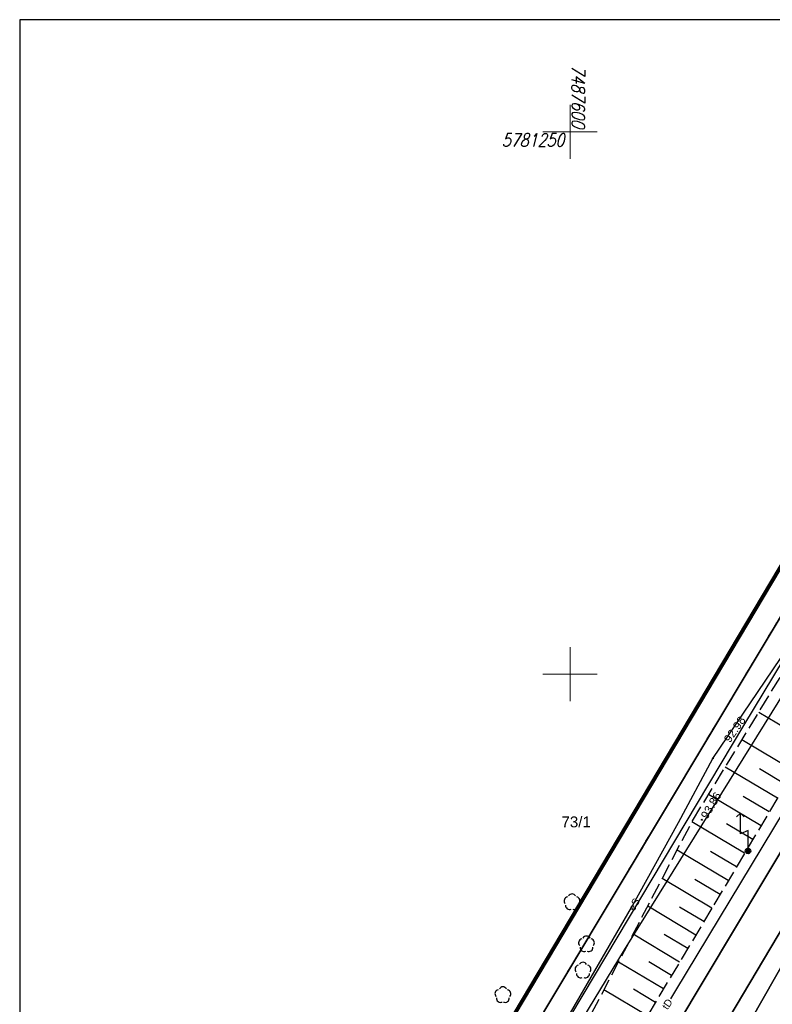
# Model space of a CAD drawing. Extents: x 7487549 to 7487844, y 5781020 to 5781260.
# Tile 7 of 13: x 7487549 to 7487619, y 5781170 to 5781260. Entities that reach past the tile are written whole.
import ezdxf
from ezdxf.enums import TextEntityAlignment as Align

# ---------------------------------------------------------------- set-up
doc = ezdxf.new("R2010")
doc.units = 0
doc.header["$MEASUREMENT"] = 0
for name, pattern in [('4001', [0]), ('4002', [2, 1, -1]), ('4004', [4, 3, -1]), ('4216', [0]), ('4521', [0]), ('4751', [0]), ('4761', [0])]:
    doc.linetypes.add(name, pattern=pattern)
doc.layers.get('0').update_dxf_attribs({"linetype": 'CONTINUOUS'})
for name, color, linetype in [('1423', 104, 'CONTINUOUS'), ('1526', 7, 'CONTINUOUS'), ('1811', 7, 'CONTINUOUS'), ('4521', 7, 'CONTINUOUS'), ('4751', 40, 'CONTINUOUS'), ('4761', 1, 'CONTINUOUS'), ('5216', 7, 'CONTINUOUS'), ('5230', 104, 'CONTINUOUS'), ('5852', 8, 'CONTINUOUS'), ('6216', 7, 'CONTINUOUS'), ('6751', 7, 'CONTINUOUS'), ('6761', 7, 'CONTINUOUS'), ('6801', 7, 'CONTINUOUS'), ('ZAKRES_OPRACOWANIA', 82, 'CONTINUOUS')]:
    doc.layers.add(name, color=color, linetype=linetype)
doc.layers.add('ramka_dobra', color=7, linetype='CONTINUOUS', lineweight=18)
doc.styles.add('KLASY', font='simplex.shx', dxfattribs={"width": 0.8, "oblique": 15.00003, "height": 1.25})
doc.styles.get("Standard").update_dxf_attribs({"font": 'arial.ttf'})

# ---------------------------------------------------------------- blocks, each defined once
blk = doc.blocks.new('1526')
at = {"true_color": 0xfefefe}
h = blk.add_hatch(color=7, dxfattribs=at)
h.dxf.hatch_style = 1
edge = h.paths.add_edge_path()
edge.add_arc((0, 0), 0.5, 0, 360)
for p, q in [((-1.4, 7), (-2.11, 6.29)), ((0, 3.8), (-1.4, 3.2))]:
    blk.add_line(p, q)
for points in [[(-1.4, 7), (-0.69, 6.29)], [(-1.4, 3.2), (-1.4, 7)], [(0, 0), (0, 3.8)]]:
    blk.add_lwpolyline(points)
blk.add_circle((0, 0), 0.5)
blk = doc.blocks.new('1811')
at = {"layer": '1811', "color": 7, "linetype": 'Continuous'}
blk.add_circle((0, 0), 0.09, dxfattribs=at)
blk = doc.blocks.new('1423')
at = {"layer": '1423', "color": 104, "linetype": 'Continuous'}
for centre, start, end in [((-0.71, 0.23), 102.5, 221.75), ((0, 0.75), 30.19, 149.77), ((0.71, 0.23), 318.3, 77.49), ((-0.44, -0.61), 174.33, 293.45), ((0.44, -0.61), 246.24, 5.74)]:
    blk.add_arc(centre, 0.75, start, end, dxfattribs=at)

msp = doc.modelspace()

# ---------------------------------------------------------------- linework, layer by layer
msp.add_lwpolyline([(7487549.256, 5781020.335), (7487844.256, 5781020.335), (7487844.256, 5781260.335), (7487549.256, 5781260.335)], close=True)
at = {"linetype": 'Continuous', "lineweight": 18, "ltscale": 0.5}
for points in [[(7487600, 5781247.5), (7487600, 5781250), (7487600, 5781252.5)], [(7487597.5, 5781250), (7487600, 5781250), (7487602.5, 5781250)], [(7487600, 5781197.5), (7487600, 5781200), (7487600, 5781202.5)], [(7487597.5, 5781200), (7487600, 5781200), (7487602.5, 5781200)]]:
    msp.add_lwpolyline(points, dxfattribs=at)
at = {"layer": '4521', "color": 7, "linetype": '4521', "lineweight": 35}
for points in [[(7487660.086, 5781251.871), (7487649.08, 5781233.379), (7487640.846, 5781219.648), (7487628.857, 5781199.373), (7487585.03, 5781126.203), (7487557.347, 5781079.738)], [(7487664.53, 5781251.896), (7487663.386, 5781249.982), (7487633.91, 5781200.711), (7487604.384, 5781151.011), (7487585.996, 5781120.608), (7487579.39, 5781109.219), (7487559.534, 5781076.173)]]:
    msp.add_lwpolyline(points, dxfattribs=at)
at = {"layer": '4751', "color": 30, "linetype": '4751', "true_color": 0xff9100}
msp.add_lwpolyline([(7487609.301, 5781170.063), (7487609.765, 5781170.846), (7487631.77, 5781207.273), (7487642.516, 5781225.341), (7487651.409, 5781240.214), (7487658.284, 5781251.73)], dxfattribs=at)
at = {"layer": '4761', "color": 1, "linetype": '4761'}
for points in [[(7487553.413, 5781089.236), (7487558.241, 5781097.561), (7487565.898, 5781111.262), (7487570.546, 5781119.352), (7487578.093, 5781131.823), (7487587.949, 5781148.265), (7487595.976, 5781161.777), (7487605.653, 5781178.481), (7487610.002, 5781186.333), (7487613.151, 5781192.234), (7487622.868, 5781206.584), (7487625.607, 5781211.024), (7487628.575, 5781215.953), (7487632.503, 5781223.271), (7487636.541, 5781228.94), (7487642.099, 5781237.838), (7487650.93, 5781251.067)], [(7487585.245, 5781143.719), (7487616.011, 5781195.284), (7487625.214, 5781210.474), (7487636.979, 5781231.775), (7487647.496, 5781249.79), (7487647.669, 5781250.074)], [(7487590.592, 5781150.834), (7487605.014, 5781174.581), (7487635.333, 5781223.351), (7487644.675, 5781239.077)]]:
    msp.add_lwpolyline(points, dxfattribs=at)
at = {"layer": '5216', "color": 7, "linetype": '4216'}
for points in [[(7487664.351, 5781251.899), (7487562.516, 5781072.984)], [(7487562.516, 5781072.984), (7487664.351, 5781251.899)], [(7487645.775, 5781249.316), (7487643.15, 5781244.94), (7487591.07, 5781158), (7487552.698, 5781093.761)], [(7487552.698, 5781093.761), (7487591.07, 5781158), (7487643.15, 5781244.94), (7487645.775, 5781249.316)]]:
    msp.add_lwpolyline(points, dxfattribs=at)
at = {"layer": '5230', "color": 104, "linetype": '4002', "ltscale": 0.5}
for points in [[(7487552.698, 5781093.761), (7487591.07, 5781158), (7487643.15, 5781244.94), (7487645.775, 5781249.316)], [(7487645.775, 5781249.316), (7487643.15, 5781244.94), (7487591.07, 5781158), (7487552.698, 5781093.761)]]:
    msp.add_lwpolyline(points, dxfattribs=at)
at = {"layer": '5852', "color": 7, "linetype": '4001'}
for p, q in [((7487622.14, 5781193.638), (7487617.391, 5781196.469)), ((7487620.628, 5781191.104), (7487615.851, 5781193.952)), ((7487619.117, 5781188.569), (7487614.311, 5781191.435)), ((7487619.873, 5781189.836), (7487617.477, 5781191.265)), ((7487617.606, 5781186.035), (7487612.771, 5781188.917)), ((7487618.362, 5781187.302), (7487615.951, 5781188.739)), ((7487616.095, 5781183.5), (7487611.236, 5781186.397)), ((7487616.851, 5781184.767), (7487614.426, 5781186.213)), ((7487614.584, 5781180.966), (7487609.866, 5781183.778)), ((7487615.34, 5781182.233), (7487612.946, 5781183.66)), ((7487613.073, 5781178.431), (7487608.498, 5781181.163)), ((7487613.829, 5781179.698), (7487611.505, 5781181.084)), ((7487611.588, 5781175.949), (7487607.157, 5781178.6)), ((7487612.331, 5781177.19), (7487610.079, 5781178.537)), ((7487610.103, 5781173.467), (7487605.814, 5781176.033)), ((7487610.846, 5781174.708), (7487608.665, 5781176.012)), ((7487608.618, 5781170.985), (7487604.47, 5781173.466)), ((7487609.361, 5781172.226), (7487607.251, 5781173.488)), ((7487607.133, 5781168.503), (7487603.127, 5781170.899)), ((7487607.876, 5781169.744), (7487605.837, 5781170.963))]:
    msp.add_line(p, q, dxfattribs=at)
at = {"layer": '5852', "color": 7, "linetype": '4004', "ltscale": 0.5}
for points in [[(7487656.882, 5781251.621), (7487647.828, 5781236.725), (7487613.073, 5781178.431), (7487586.344, 5781133.753), (7487584.276, 5781129.116), (7487565.398, 5781097.463), (7487555.959, 5781081.984)], [(7487553.996, 5781087.268), (7487554.262, 5781087.724), (7487568.159, 5781111.636), (7487582.635, 5781135.821), (7487601.99, 5781168.726), (7487611.28, 5781186.48), (7487621.49, 5781203.17), (7487629.19, 5781215.9), (7487632.32, 5781221.77), (7487640.3, 5781234.65), (7487647.78, 5781246.66), (7487650.431, 5781251.018)]]:
    msp.add_lwpolyline(points, dxfattribs=at)
at = {"layer": 'ZAKRES_OPRACOWANIA', "color": 96, "linetype": 'Continuous', "lineweight": 80, "true_color": 0x008000, "flags": 128}
msp.add_lwpolyline([(7487766.868, 5781191.654), (7487682.038, 5781043.191), (7487678.623, 5781038.391), (7487674.348, 5781034.345), (7487669.357, 5781031.21), (7487663.845, 5781029.121), (7487658.043, 5781028.14), (7487652.153, 5781028.312), (7487646.405, 5781029.632), (7487641.037, 5781032.041), (7487572.485, 5781071.362), (7487567.636, 5781074.829), (7487563.573, 5781079.174), (7487560.44, 5781084.245), (7487558.382, 5781089.826), (7487557.453, 5781095.707), (7487557.707, 5781101.654), (7487559.138, 5781107.44), (7487561.668, 5781112.824), (7487633.335, 5781233.258)], dxfattribs=at)

# ---------------------------------------------------------------- block references
at = {"layer": '1423', "color": 104, "xscale": 0.5, "yscale": 0.5}
for p in [(7487600.184, 5781178.989), (7487601.514, 5781175.11), (7487601.194, 5781172.689), (7487593.805, 5781170.427)]:
    msp.add_blockref('1423', p, dxfattribs=at)
at = {"layer": '1526', "color": 7, "xscale": 0.5, "yscale": 0.5}
msp.add_blockref('1526', (7487616.409, 5781183.695), dxfattribs=at)
at = {"layer": '1811', "color": 7, "xscale": 0.5, "yscale": 0.5}
for p in [(7487613.151, 5781192.234), (7487612.152, 5781186.584)]:
    msp.add_blockref('1811', p, dxfattribs=at)

# ---------------------------------------------------------------- texts
at = {"layer": '6216', "color": 7}
msp.add_text('73/1', height=1, dxfattribs=at).set_placement((7487599.202, 5781185.883))
at = {"layer": '6751', "color": 30, "true_color": 0xff9100}
msp.add_text('tD', height=0.67, rotation=55.4915, dxfattribs=at).set_placement((7487608.967, 5781169.012))
at = {"layer": '6761', "color": 1}
msp.add_text('eS', height=0.67, rotation=61.00741, dxfattribs=at).set_placement((7487605.917, 5781178.109))
at = {"layer": '6801', "color": 7}
for s, rotation, p in [('92.98', 55.40771, (7487614.744, 5781193.613)), ('93.86', 59.29999, (7487612.652, 5781186.584))]:
    msp.add_text(s, height=0.75, rotation=rotation, dxfattribs=at).set_placement(p)
at = {"layer": 'ramka_dobra', "color": 18, "linetype": 'Continuous', "true_color": 0x000000, "style": 'KLASY', "oblique": 15, "width": 0.8}
msp.add_text('7487600 ', height=1.2, rotation=270.0081, dxfattribs=at).set_placement((7487600.771, 5781252.925), align=Align.MIDDLE_CENTER)
msp.add_text('5781250', height=1.2, dxfattribs=at).set_placement((7487596.586, 5781249.238), align=Align.MIDDLE_CENTER)

doc.saveas('drawing.dxf')
